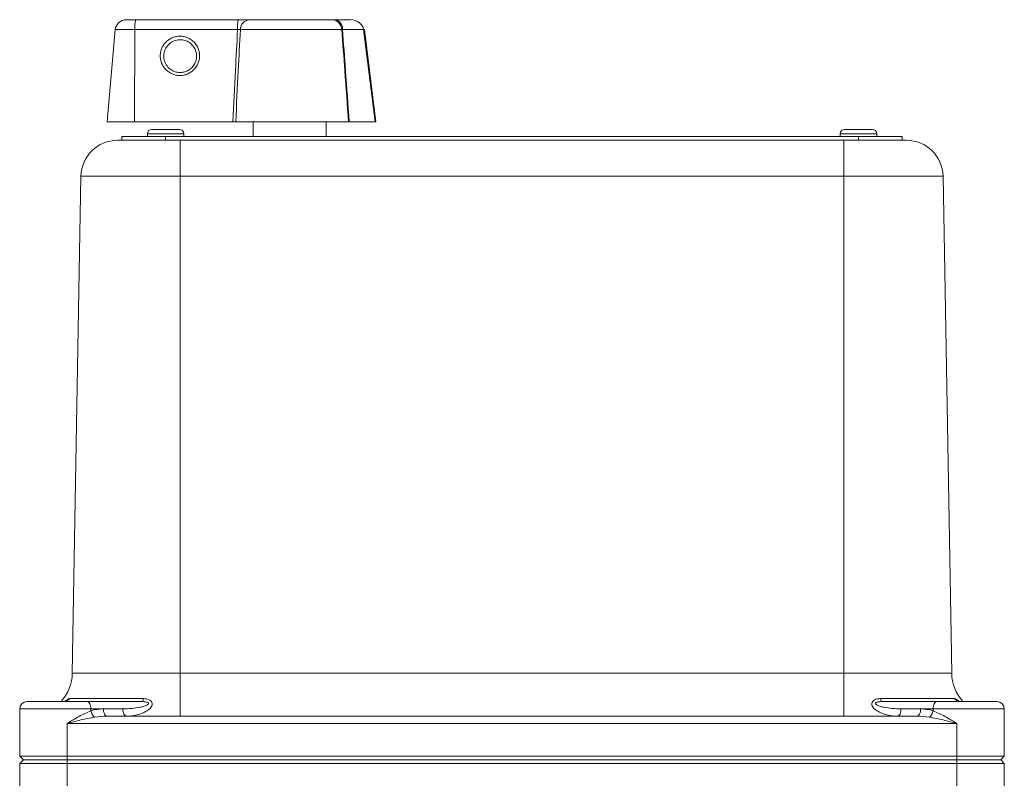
# Model space of a CAD drawing. Header units: millimetres. Extents: x 133 to 1049, y -79 to 877.
# Tile 18 of 28: x 397 to 532, y 773 to 877. Entities that reach past the tile are written whole.
import ezdxf

# ---------------------------------------------------------------- set-up
doc = ezdxf.new("R2010")
doc.units = ezdxf.units.MM

msp = doc.modelspace()

# ---------------------------------------------------------------- linework, layer by layer
at = {"color": 7, "linetype": 'Continuous', "lineweight": 15}
for p, q in [((411.26, 876.94), (412.56, 876.94)), ((412.56, 876.94), (426.63, 876.94)), ((428.19, 876.94), (439.47, 876.94)), ((439.87, 876.94), (441.98, 876.94)), ((409.76, 875.57), (408.66, 862.94)), ((412.46, 875.57), (412.38, 862.94)), ((426.53, 875.57), (412.46, 875.57)), ((440.82, 875.57), (426.92, 875.57)), ((443.81, 875.57), (440.92, 875.57)), ((443.81, 875.57), (443.93, 875.58)), ((445.38, 862.94), (443.81, 875.57)), ((445.49, 862.94), (443.93, 875.58)), ((408.66, 862.94), (412.38, 862.94)), ((412.38, 862.94), (425.9, 862.94)), ((426.28, 862.94), (441.74, 862.94)), ((428.66, 862.94), (428.66, 860.89)), ((438.66, 860.89), (438.66, 862.94)), ((441.84, 862.94), (445.38, 862.94)), ((445.49, 862.94), (445.38, 862.94)), ((414.76, 861.89), (418.25, 861.89)), ((418.25, 861.89), (418.56, 861.89)), ((509.76, 861.89), (513.25, 861.89)), ((513.25, 861.89), (513.56, 861.89)), ((410.06, 860.39), (410.93, 860.39)), ((410.66, 860.39), (410.66, 860.89)), ((416.66, 860.89), (410.66, 860.89)), ((414.89, 860.39), (410.93, 860.39)), ((414.16, 861.29), (414.16, 860.89)), ((414.89, 860.39), (418.66, 860.39)), ((416.66, 860.39), (416.66, 860.89)), ((511.66, 860.89), (416.66, 860.89)), ((418.66, 855.48), (418.66, 860.39)), ((418.66, 860.39), (509.66, 860.39)), ((419.16, 860.89), (419.16, 861.29)), ((509.16, 861.29), (509.16, 860.89)), ((509.66, 855.48), (509.66, 860.39)), ((509.66, 860.39), (513.43, 860.39)), ((511.66, 860.39), (511.66, 860.89)), ((517.66, 860.89), (511.66, 860.89)), ((517.39, 860.39), (513.43, 860.39)), ((514.16, 860.89), (514.16, 861.29)), ((517.39, 860.39), (518.26, 860.39)), ((517.66, 860.39), (517.66, 860.89)), ((405.06, 855.48), (403.87, 787.28)), ((418.66, 855.48), (405.06, 855.48)), ((418.66, 855.48), (418.66, 787.28)), ((509.66, 855.48), (418.66, 855.48)), ((509.66, 855.48), (509.66, 787.28)), ((523.26, 855.48), (509.66, 855.48)), ((523.26, 855.48), (524.45, 787.28)), ((403.87, 787.28), (418.66, 787.28)), ((418.66, 787.28), (509.66, 787.28)), ((418.66, 787.28), (418.66, 781.39)), ((509.66, 787.28), (509.66, 781.39)), ((509.66, 787.28), (524.45, 787.28)), ((397.66, 783.39), (405.91, 783.39)), ((403.47, 783.79), (413.64, 783.79)), ((405.91, 783.39), (413.39, 783.39)), ((514.68, 783.79), (524.84, 783.79)), ((514.93, 783.39), (522.41, 783.39)), ((522.41, 783.39), (530.66, 783.39)), ((396.66, 782.39), (396.66, 780.39)), ((406.41, 782.39), (406.41, 782.12)), ((408.13, 782.39), (406.41, 782.39)), ((410.82, 782.39), (408.13, 782.39)), ((520.19, 782.39), (517.5, 782.39)), ((521.91, 782.39), (520.19, 782.39)), ((521.91, 782.39), (521.91, 782.12)), ((531.66, 780.39), (531.66, 782.39)), ((396.66, 780.39), (396.66, 775.89)), ((525.16, 780.39), (403.16, 780.39)), ((403.16, 780.39), (403.16, 775.89)), ((408.63, 781.39), (519.69, 781.39)), ((525.16, 780.39), (525.16, 775.89)), ((531.66, 780.39), (531.66, 775.89)), ((397.16, 775.39), (396.66, 775.89)), ((396.66, 775.89), (403.16, 775.89)), ((396.66, 774.89), (397.16, 775.39)), ((397.16, 775.39), (403.16, 775.39)), ((403.16, 775.89), (525.16, 775.89)), ((403.16, 775.39), (403.16, 775.89)), ((403.16, 775.39), (525.16, 775.39)), ((403.16, 774.89), (403.16, 775.39)), ((525.16, 775.89), (531.66, 775.89)), ((525.16, 775.89), (525.16, 775.39)), ((525.16, 775.39), (531.16, 775.39)), ((525.16, 775.39), (525.16, 774.89)), ((531.66, 775.89), (531.16, 775.39)), ((531.16, 775.39), (531.66, 774.89)), ((403.16, 774.89), (396.66, 774.89)), ((396.66, 774.89), (396.66, 763.04)), ((525.16, 774.89), (403.16, 774.89)), ((403.16, 774.89), (403.16, 770.83)), ((531.66, 774.89), (525.16, 774.89)), ((525.16, 774.89), (525.16, 770.83)), ((531.66, 774.89), (531.66, 763.04))]:
    msp.add_line(p, q, dxfattribs=at)
at = {"color": 8, "linetype": 'Continuous', "lineweight": 15}
for p, q in [((412.46, 875.57), (409.76, 875.57)), ((414.16, 861.29), (419.16, 861.29)), ((509.16, 861.29), (514.16, 861.29)), ((406.41, 782.39), (396.66, 782.39)), ((531.66, 782.39), (521.91, 782.39))]:
    msp.add_line(p, q, dxfattribs=at)
at = {"color": 7, "linetype": 'Continuous', "lineweight": 15, "flags": 128}
for points in [[(406.41, 782.39), (406.4, 782.58), (406.37, 782.77), (406.32, 782.94), (406.26, 783.1), (406.19, 783.22), (406.1, 783.31), (406.01, 783.37), (405.91, 783.39)], [(413.64, 783.79), (413.62, 783.7), (413.59, 783.62), (413.56, 783.55), (413.53, 783.49), (413.5, 783.45), (413.46, 783.42), (413.43, 783.4), (413.39, 783.39)], [(514.93, 783.39), (514.89, 783.4), (514.86, 783.42), (514.82, 783.45), (514.79, 783.49), (514.76, 783.55), (514.73, 783.62), (514.7, 783.7), (514.68, 783.79)], [(522.41, 783.39), (522.31, 783.37), (522.22, 783.31), (522.13, 783.22), (522.06, 783.1), (521.99, 782.94), (521.95, 782.77), (521.92, 782.58), (521.91, 782.39)], [(408.63, 781.39), (408.54, 781.41), (408.44, 781.47), (408.35, 781.56), (408.28, 781.68), (408.22, 781.83), (408.17, 782.01), (408.14, 782.19), (408.13, 782.39)], [(411.32, 781.39), (411.22, 781.41), (411.12, 781.47), (411.04, 781.56), (410.96, 781.68), (410.9, 781.83), (410.85, 782.01), (410.82, 782.19), (410.82, 782.39)], [(517.5, 782.39), (517.49, 782.19), (517.46, 782.01), (517.42, 781.83), (517.36, 781.68), (517.28, 781.56), (517.19, 781.47), (517.1, 781.41), (517, 781.39)], [(520.19, 782.39), (520.18, 782.19), (520.15, 782.01), (520.1, 781.83), (520.04, 781.68), (519.96, 781.56), (519.88, 781.47), (519.78, 781.41), (519.69, 781.39)]]:
    msp.add_lwpolyline(points, dxfattribs=at)
at = {"color": 7, "linetype": 'Continuous', "lineweight": 15}
for centre, radius, start, end in [((411.26, 875.44), 1.5, 90, 175), ((417.29, 875.89), 4.84, 167.4958, 183.7977), ((431.36, 875.89), 4.84, 167.4958, 183.7977), ((428.3, 875.56), 1.38, 94.3668, 179.6758), ((439.4, 875.52), 1.42, 2.0453, 87.4036), ((439.63, 875.67), 1.29, 355.7422, 79.5705), ((414.76, 861.29), 0.6, 90, 180), ((418.56, 861.29), 0.6, 0, 90), ((509.76, 861.29), 0.6, 90, 180), ((513.56, 861.29), 0.6, 0, 90), ((410.06, 855.39), 5, 90, 179), ((518.26, 855.39), 5, 1, 90), ((397.87, 787.39), 6, 318.1897, 359), ((530.45, 787.39), 6, 181, 221.8103), ((397.66, 782.39), 1, 90, 180), ((402.71, 784.32), 0.935, 270.4336, 325.1081), ((525.61, 784.32), 0.935, 214.8919, 269.5664), ((530.66, 782.39), 1, 0, 90), ((407.98, 782.45), 1.6, 191.7418, 228.179), ((520.34, 782.45), 1.6, 311.821, 348.2582)]:
    msp.add_arc(centre, radius, start, end, dxfattribs=at)
for centre, major_axis, ratio, start_param, end_param in [((441.98, 875.44), (1.84, 0), 0.815892, 0.087266, 1.570796), ((408.13, 780.39), (3.46, 0), 0.57735, 1.570796, 2.091621), ((520.19, 780.39), (3.46, 0), 0.57735, 1.049972, 1.570796), ((408.63, 780.39), (3.46, 0), 0.288675, 1.570796, 2.091621), ((519.69, 780.39), (3.46, 0), 0.288675, 1.049972, 1.570796)]:
    msp.add_ellipse(centre, major_axis=major_axis, ratio=ratio, start_param=start_param, end_param=end_param, dxfattribs=at)
for points, knots in [([(426.63, 876.94), (426.79, 876.94), (426.95, 876.94), (427.25, 876.94), (427.39, 876.94), (427.66, 876.94), (427.79, 876.94), (428.01, 876.94), (428.11, 876.94), (428.19, 876.94)], [0, 0, 0, 0, 0.25, 0.25, 0.5, 0.5, 0.75, 0.75, 1, 1, 1, 1]), ([(425.9, 862.94), (426.01, 865.28), (426.13, 867.61), (426.24, 869.95), (426.34, 871.82), (426.43, 873.7), (426.53, 875.57)], [0, 0, 0, 0, 0.00704469, 0.00704469, 0.00704469, 0.01269086, 0.01269086, 0.01269086, 0.01269086]), ([(426.92, 875.57), (426.82, 873.7), (426.72, 871.82), (426.63, 869.95), (426.51, 867.61), (426.39, 865.28), (426.28, 862.94)], [0.00137574, 0.00137574, 0.00137574, 0.00137574, 0.00702129, 0.00702129, 0.00702129, 0.0140653, 0.0140653, 0.0140653, 0.0140653]), ([(426.92, 875.57), (426.88, 875.58), (426.82, 875.59), (426.68, 875.59), (426.61, 875.58), (426.53, 875.57)], [0, 0, 0, 0, 0.5, 0.5, 1, 1, 1, 1]), ([(441.74, 862.94), (441.58, 865.27), (441.41, 867.61), (441.24, 869.94), (441.1, 871.82), (440.96, 873.69), (440.82, 875.57)], [0, 0, 0, 0, 0.00702878, 0.00702878, 0.00702878, 0.01268025, 0.01268025, 0.01268025, 0.01268025]), ([(440.92, 875.57), (441.06, 873.69), (441.2, 871.82), (441.33, 869.94), (441.5, 867.61), (441.67, 865.27), (441.84, 862.94)], [0.00137466, 0.00137466, 0.00137466, 0.00137466, 0.00702621, 0.00702621, 0.00702621, 0.01405507, 0.01405507, 0.01405507, 0.01405507]), ([(420.31, 869.87), (420.17, 869.76), (419.87, 869.57), (419.38, 869.37), (418.85, 869.27), (418.32, 869.28), (417.8, 869.39), (417.32, 869.61), (416.88, 869.91), (416.51, 870.29), (416.22, 870.73), (416.02, 871.23), (415.92, 871.75), (415.93, 872.28), (416.04, 872.8), (416.25, 873.29), (416.55, 873.73), (416.94, 874.1), (417.38, 874.39), (417.88, 874.58), (418.4, 874.68), (418.93, 874.68), (419.45, 874.56), (419.94, 874.35), (420.38, 874.05), (420.75, 873.67), (421.04, 873.23), (421.23, 872.73), (421.33, 872.21), (421.33, 871.67), (421.21, 871.16), (421, 870.67), (420.7, 870.23), (420.45, 869.98), (420.31, 869.87)], [0, 0, 0, 0, 0.030977, 0.062322, 0.093667, 0.124748, 0.155811, 0.187322, 0.218804, 0.249999, 0.281138, 0.312675, 0.34413, 0.37525, 0.406275, 0.437676, 0.468994, 0.499999, 0.530948, 0.562322, 0.593667, 0.624748, 0.655811, 0.687322, 0.718804, 0.749999, 0.781138, 0.812675, 0.84413, 0.87525, 0.906275, 0.937676, 0.969023, 1, 1, 1, 1]), ([(420.06, 870.18), (420.23, 870.31), (420.53, 870.64), (420.84, 871.25), (420.94, 871.92), (420.84, 872.66), (420.46, 873.38), (419.84, 873.9), (419.12, 874.18), (418.38, 874.22), (417.64, 873.99), (417.02, 873.54), (416.6, 872.94), (416.38, 872.21), (416.42, 871.44), (416.72, 870.72), (417.21, 870.17), (417.8, 869.83), (418.42, 869.67), (419.03, 869.69), (419.59, 869.86), (419.92, 870.06), (420.06, 870.18)], [0, 0, 0, 0, 0.045223, 0.092737, 0.142599, 0.187853, 0.250022, 0.312157, 0.357427, 0.412889, 0.466909, 0.519572, 0.57097, 0.621402, 0.67806, 0.731795, 0.7856, 0.832181, 0.876881, 0.919729, 0.960756, 1, 1, 1, 1]), ([(402.91, 783.42), (402.92, 783.42), (402.94, 783.44), (402.87, 783.4), (402.77, 783.4), (402.71, 783.4)], [0, 0, 0, 0, 0.275471, 0.644129, 1, 1, 1, 1]), ([(410.82, 782.39), (411.21, 782.39), (411.61, 782.41), (412.39, 782.48), (412.78, 782.53), (413.35, 782.65), (413.54, 782.7), (413.81, 782.78), (413.9, 782.81), (414.06, 782.88), (414.14, 782.92), (414.24, 783), (414.27, 783.02), (414.31, 783.09), (414.32, 783.12), (414.3, 783.19), (414.26, 783.23), (414.17, 783.28), (414.12, 783.3), (413.96, 783.34), (413.84, 783.36), (413.62, 783.38), (413.5, 783.39), (413.39, 783.39)], [0, 0, 0, 0, 0.25, 0.25, 0.5, 0.5, 0.625, 0.625, 0.6875, 0.6875, 0.75, 0.75, 0.78125, 0.78125, 0.8125, 0.8125, 0.84375, 0.84375, 0.875, 0.875, 0.9375, 0.9375, 1, 1, 1, 1]), ([(413.64, 783.79), (413.78, 783.79), (413.92, 783.78), (414.19, 783.72), (414.32, 783.68), (414.54, 783.57), (414.64, 783.49), (414.78, 783.31), (414.82, 783.21), (414.83, 783.01), (414.81, 782.9), (414.73, 782.71), (414.67, 782.62), (414.46, 782.37), (414.28, 782.22), (413.88, 781.98), (413.67, 781.87), (413.23, 781.7), (413, 781.62), (412.29, 781.45), (411.8, 781.39), (411.32, 781.39)], [0, 0, 0, 0, 0.0625, 0.0625, 0.125, 0.125, 0.1875, 0.1875, 0.25, 0.25, 0.3125, 0.3125, 0.375, 0.375, 0.5, 0.5, 0.625, 0.625, 0.75, 0.75, 1, 1, 1, 1]), ([(517, 781.39), (516.51, 781.39), (516.03, 781.45), (515.33, 781.62), (515.1, 781.69), (514.66, 781.87), (514.44, 781.97), (514.14, 782.16), (514.05, 782.22), (513.87, 782.37), (513.79, 782.45), (513.65, 782.62), (513.59, 782.71), (513.51, 782.9), (513.48, 783), (513.5, 783.21), (513.54, 783.31), (513.68, 783.49), (513.78, 783.56), (514.11, 783.74), (514.39, 783.79), (514.68, 783.79)], [0, 0, 0, 0, 0.25, 0.25, 0.375, 0.375, 0.5, 0.5, 0.5625, 0.5625, 0.625, 0.625, 0.6875, 0.6875, 0.75, 0.75, 0.8125, 0.8125, 0.875, 0.875, 1, 1, 1, 1]), ([(514.93, 783.39), (514.81, 783.39), (514.7, 783.38), (514.47, 783.36), (514.36, 783.34), (514.2, 783.3), (514.15, 783.28), (514.06, 783.23), (514.02, 783.19), (513.99, 783.12), (514.01, 783.08), (514.05, 783.02), (514.08, 782.99), (514.18, 782.92), (514.26, 782.88), (514.42, 782.81), (514.51, 782.78), (514.78, 782.7), (514.97, 782.65), (515.54, 782.53), (515.93, 782.48), (516.71, 782.41), (517.11, 782.39), (517.5, 782.39)], [0, 0, 0, 0, 0.0625, 0.0625, 0.125, 0.125, 0.15625, 0.15625, 0.1875, 0.1875, 0.21875, 0.21875, 0.25, 0.25, 0.3125, 0.3125, 0.375, 0.375, 0.5, 0.5, 0.75, 0.75, 1, 1, 1, 1]), ([(525.61, 783.41), (525.56, 783.4), (525.45, 783.39), (525.38, 783.44), (525.4, 783.43), (525.4, 783.43)], [0, 0, 0, 0, 0.401146, 0.939088, 1, 1, 1, 1]), ([(406.41, 782.12), (406.14, 782.02), (405.88, 781.9), (405.34, 781.64), (405.07, 781.5), (404.53, 781.19), (404.25, 781.04), (403.84, 780.8), (403.71, 780.72), (403.43, 780.55), (403.3, 780.47), (403.16, 780.39)], [0, 0, 0, 0, 0.25, 0.25, 0.5, 0.5, 0.75, 0.75, 0.875, 0.875, 1, 1, 1, 1]), ([(521.91, 782.12), (522.17, 782.02), (522.44, 781.9), (522.97, 781.64), (523.25, 781.5), (523.79, 781.19), (524.06, 781.04), (524.47, 780.8), (524.61, 780.72), (524.88, 780.55), (525.02, 780.47), (525.16, 780.39)], [0, 0, 0, 0, 0.25, 0.25, 0.5, 0.5, 0.75, 0.75, 0.875, 0.875, 1, 1, 1, 1]), ([(406.91, 781.26), (406.29, 781.15), (405.67, 781.02), (404.42, 780.71), (403.79, 780.55), (403.16, 780.39)], [0, 0, 0, 0, 0.5, 0.5, 1, 1, 1, 1]), ([(521.41, 781.26), (522.03, 781.15), (522.65, 781.02), (523.9, 780.71), (524.53, 780.55), (525.16, 780.39)], [0, 0, 0, 0, 0.5, 0.5, 1, 1, 1, 1])]:
    msp.add_open_spline(points, degree=3, knots=knots, dxfattribs=at)
for points in [[(439.47, 876.94), (439.57, 876.94), (439.7, 876.94), (439.87, 876.94)], [(440.92, 875.57), (440.88, 875.57), (440.85, 875.57), (440.82, 875.57)], [(426.28, 862.94), (426.19, 862.94), (426.05, 862.94), (425.9, 862.94)], [(441.84, 862.94), (441.8, 862.94), (441.77, 862.94), (441.74, 862.94)]]:
    msp.add_open_spline(points, degree=3, dxfattribs=at)
at = {"color": 8, "linetype": 'Continuous', "lineweight": 15}
for points, knots in [([(402.84, 783.41), (402.92, 783.47), (403.11, 783.64), (403.32, 783.77), (403.43, 783.78), (403.47, 783.79)], [0, 0, 0, 0, 0.267588, 0.700386, 1, 1, 1, 1]), ([(524.84, 783.79), (524.93, 783.77), (525.06, 783.74), (525.29, 783.57), (525.43, 783.44), (525.48, 783.4)], [0, 0, 0, 0, 0.533603, 0.843534, 1, 1, 1, 1])]:
    msp.add_open_spline(points, degree=3, knots=knots, dxfattribs=at)

doc.saveas('drawing.dxf')
